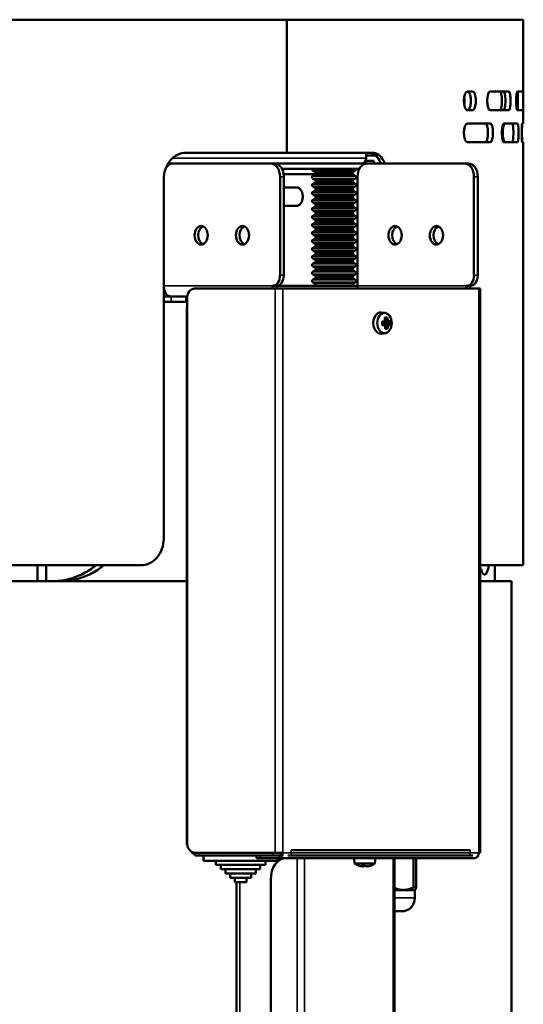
# Model space of a CAD drawing. Header units: millimetres. Extents: x -1252 to 7038, y -1657 to 2073.
# Tile 54 of 54: x 6829 to 7018, y 466 to 836. Entities that reach past the tile are written whole.
import ezdxf

# ---------------------------------------------------------------- set-up
doc = ezdxf.new("R2010")
doc.units = ezdxf.units.MM
doc.layers.add('Видимые тонкие (ГОСТ)', color=7, linetype='Continuous', lineweight=35)
doc.layers.add('Видимый контур (ГОСТ)', color=7, linetype='Continuous', lineweight=50)

msp = doc.modelspace()

# ---------------------------------------------------------------- linework, layer by layer
at = {"layer": 'Видимые тонкие (ГОСТ)'}
for p, q in [((6886.24, 784), (6958.93, 784)), ((6957.52, 781.34), (6957.52, 782)), ((6926.59, 777), (6928, 777)), ((6938.84, 779.39), (6955.01, 779.39)), ((6938.84, 777.21), (6955.01, 777.21)), ((6939.65, 778.82), (6954.2, 778.82)), ((6939.65, 777.78), (6954.2, 777.78)), ((6999.52, 777), (7000.94, 777)), ((6938.84, 776.39), (6955.01, 776.39)), ((6938.84, 774.21), (6955.01, 774.21)), ((6938.84, 773.39), (6955.01, 773.39)), ((6939.65, 775.82), (6954.2, 775.82)), ((6939.65, 774.78), (6954.2, 774.78)), ((6938.84, 771.21), (6955.01, 771.21)), ((6938.84, 770.39), (6955.01, 770.39)), ((6939.65, 772.82), (6954.2, 772.82)), ((6939.65, 771.78), (6954.2, 771.78)), ((6939.65, 769.82), (6954.2, 769.82)), ((6938.84, 768.21), (6955.01, 768.21)), ((6938.84, 767.39), (6955.01, 767.39)), ((6939.65, 768.78), (6954.2, 768.78)), ((6939.65, 766.82), (6954.2, 766.82)), ((6938.84, 765.21), (6955.01, 765.21)), ((6938.84, 764.39), (6955.01, 764.39)), ((6938.84, 762.21), (6955.01, 762.21)), ((6939.65, 765.78), (6954.2, 765.78)), ((6939.65, 763.82), (6954.2, 763.82)), ((6939.65, 762.78), (6954.2, 762.78)), ((6938.84, 761.39), (6955.01, 761.39)), ((6938.84, 759.21), (6955.01, 759.21)), ((6938.84, 758.39), (6955.01, 758.39)), ((6939.65, 760.82), (6954.2, 760.82)), ((6939.65, 759.78), (6954.2, 759.78)), ((6938.84, 756.21), (6955.01, 756.21)), ((6938.84, 755.39), (6955.01, 755.39)), ((6939.65, 757.82), (6954.2, 757.82)), ((6939.65, 756.78), (6954.2, 756.78)), ((6939.65, 754.82), (6954.2, 754.82)), ((6938.84, 753.21), (6955.01, 753.21)), ((6938.84, 752.39), (6955.01, 752.39)), ((6939.65, 753.78), (6954.2, 753.78)), ((6939.65, 751.82), (6954.2, 751.82)), ((6938.84, 750.21), (6955.01, 750.21)), ((6938.84, 749.39), (6955.01, 749.39)), ((6939.65, 750.78), (6954.2, 750.78)), ((6939.65, 748.82), (6954.2, 748.82)), ((6939.65, 747.78), (6954.2, 747.78)), ((6938.84, 747.21), (6955.01, 747.21)), ((6938.84, 746.39), (6955.01, 746.39)), ((6938.84, 744.21), (6955.01, 744.21)), ((6939.65, 745.82), (6954.2, 745.82)), ((6939.65, 744.78), (6954.2, 744.78)), ((6928, 740), (6926.59, 740)), ((6938.84, 743.39), (6955.01, 743.39)), ((6938.84, 741.21), (6955.01, 741.21)), ((6938.84, 740.39), (6955.01, 740.39)), ((6939.65, 742.82), (6954.2, 742.82)), ((6939.65, 741.78), (6954.2, 741.78)), ((7000.94, 740), (6999.52, 740)), ((6938.84, 738.21), (6955.01, 738.21)), ((6938.84, 737.39), (6955.01, 737.39)), ((6939.65, 739.82), (6954.2, 739.82)), ((6939.65, 738.78), (6954.2, 738.78)), ((6939.65, 736.82), (6954.2, 736.82)), ((6882.86, 736), (6923.76, 736)), ((6924.82, 523), (6924.82, 735)), ((6927.65, 735), (6927.65, 523)), ((6955.74, 736), (6996.7, 736)), ((7001.29, 523), (7001.29, 735)), ((6885.63, 732), (6885.63, 730)), ((6896.15, 522), (6896.15, 523)), ((6919.17, 521), (6919.17, 522)), ((6923.76, 523), (6923.76, 522)), ((6926.24, 521), (6926.24, 522)), ((6927.65, 523), (7001.29, 523)), ((6930.83, 522), (6930.83, 524)), ((6998.1, 524), (6998.1, 522)), ((6933, -370.16), (6933, 521)), ((6935.82, -369.96), (6935.82, 521)), ((6969.1, 521), (6969.1, -369.96)), ((6911.46, 512), (6911.46, -256.78)), ((6969.69, 506), (6977.31, 506))]:
    msp.add_line(p, q, dxfattribs=at)
at = {"layer": 'Видимый контур (ГОСТ)'}
for p, q in [((6929.13, 836), (6413.06, 836)), ((6929.13, 786), (6929.13, 836)), ((6929.13, 836), (6929.2, 836)), ((7018.06, 836), (6929.2, 836)), ((6929.2, 836), (6929.2, 786)), ((7018.06, 797), (7018.06, 836)), ((6999.02, 809), (6997.05, 809)), ((7012.64, 809), (7005.52, 809)), ((7017.99, 809), (7015.83, 809)), ((6997.05, 802), (6999.02, 802)), ((7005.52, 802), (7012.64, 802)), ((7015.83, 802), (7017.99, 802)), ((7005.67, 797), (6997.05, 797)), ((7015.88, 797), (7010.81, 797)), ((7018.06, 797), (7017.65, 797)), ((6997.05, 790), (7005.67, 790)), ((7010.81, 790), (7015.88, 790)), ((7017.65, 790), (7018.06, 790)), ((7018.06, 631), (7018.06, 790)), ((6929.13, 786), (6891.23, 786)), ((6929.2, 786), (6929.13, 786)), ((6961.33, 786), (6929.2, 786)), ((6958.93, 786), (6958.93, 784)), ((6958.93, 785), (6962.45, 785)), ((6886.34, 782), (6884.55, 782)), ((6884.55, 782), (6886.34, 782)), ((6886.34, 782), (6923.06, 782)), ((6924.47, 782), (6923.06, 782)), ((6957.52, 782), (6924.47, 782)), ((6924.47, 782), (6957.52, 782)), ((6957.52, 782), (6959.27, 782)), ((6957.87, 782.06), (6957.87, 782)), ((6958.2, 782.25), (6958.2, 782)), ((6959.27, 782), (6958.2, 782)), ((6958.74, 783), (6961.92, 783)), ((6995.99, 782), (6959.27, 782)), ((6961.92, 782), (6961.92, 783)), ((6997.41, 782), (6995.99, 782)), ((6926.59, 777), (6926.59, 740)), ((6927.3, 780), (6956.45, 780)), ((6939.87, 778), (6927.93, 778)), ((6928, 777), (6928, 740)), ((6939.65, 778.82), (6938.84, 779.39)), ((6939.65, 777.78), (6938.84, 777.21)), ((6940.03, 778.3), (6953.82, 778.3)), ((6954.2, 778.82), (6955.01, 779.39)), ((6954.2, 777.78), (6955.01, 777.21)), ((6955.74, 777), (6955.74, 736)), ((6999.52, 777), (6999.52, 740)), ((7000.94, 740), (7000.94, 777)), ((6882.86, 641), (6882.86, 776)), ((6939.65, 775.82), (6938.84, 776.39)), ((6939.65, 774.78), (6938.84, 774.21)), ((6939.65, 772.82), (6938.84, 773.39)), ((6940.03, 775.3), (6953.82, 775.3)), ((6954.2, 775.82), (6955.01, 776.39)), ((6954.2, 774.78), (6955.01, 774.21)), ((6954.2, 772.82), (6955.01, 773.39)), ((6928, 773), (6932.75, 773)), ((6939.65, 771.78), (6938.84, 771.21)), ((6939.65, 769.82), (6938.84, 770.39)), ((6940.03, 772.3), (6953.82, 772.3)), ((6954.2, 771.78), (6955.01, 771.21)), ((6954.2, 769.82), (6955.01, 770.39)), ((6932.75, 766), (6928, 766)), ((6939.65, 768.78), (6938.84, 768.21)), ((6939.65, 766.82), (6938.84, 767.39)), ((6940.03, 769.3), (6953.82, 769.3)), ((6940.03, 766.3), (6953.82, 766.3)), ((6954.2, 768.78), (6955.01, 768.21)), ((6954.2, 766.82), (6955.01, 767.39)), ((6939.65, 765.78), (6938.84, 765.21)), ((6939.65, 763.82), (6938.84, 764.39)), ((6939.65, 762.78), (6938.84, 762.21)), ((6940.03, 763.3), (6953.82, 763.3)), ((6954.2, 765.78), (6955.01, 765.21)), ((6954.2, 763.82), (6955.01, 764.39)), ((6954.2, 762.78), (6955.01, 762.21)), ((6939.65, 760.82), (6938.84, 761.39)), ((6939.65, 759.78), (6938.84, 759.21)), ((6939.65, 757.82), (6938.84, 758.39)), ((6940.03, 760.3), (6953.82, 760.3)), ((6954.2, 760.82), (6955.01, 761.39)), ((6954.2, 759.78), (6955.01, 759.21)), ((6954.2, 757.82), (6955.01, 758.39)), ((6939.65, 756.78), (6938.84, 756.21)), ((6939.65, 754.82), (6938.84, 755.39)), ((6940.03, 757.3), (6953.82, 757.3)), ((6954.2, 756.78), (6955.01, 756.21)), ((6954.2, 754.82), (6955.01, 755.39)), ((6939.65, 753.78), (6938.84, 753.21)), ((6939.65, 751.82), (6938.84, 752.39)), ((6940.03, 754.3), (6953.82, 754.3)), ((6940.03, 751.3), (6953.82, 751.3)), ((6954.2, 753.78), (6955.01, 753.21)), ((6954.2, 751.82), (6955.01, 752.39)), ((6939.65, 750.78), (6938.84, 750.21)), ((6939.65, 748.82), (6938.84, 749.39)), ((6939.65, 747.78), (6938.84, 747.21)), ((6940.03, 748.3), (6953.82, 748.3)), ((6954.2, 750.78), (6955.01, 750.21)), ((6954.2, 748.82), (6955.01, 749.39)), ((6954.2, 747.78), (6955.01, 747.21)), ((6939.65, 745.82), (6938.84, 746.39)), ((6939.65, 744.78), (6938.84, 744.21)), ((6940.03, 745.3), (6953.82, 745.3)), ((6954.2, 745.82), (6955.01, 746.39)), ((6954.2, 744.78), (6955.01, 744.21)), ((6939.65, 742.82), (6938.84, 743.39)), ((6939.65, 741.78), (6938.84, 741.21)), ((6939.65, 739.82), (6938.84, 740.39)), ((6940.03, 742.3), (6953.82, 742.3)), ((6954.2, 742.82), (6955.01, 743.39)), ((6954.2, 741.78), (6955.01, 741.21)), ((6954.2, 739.82), (6955.01, 740.39)), ((6939.65, 738.78), (6938.84, 738.21)), ((6939.65, 736.82), (6938.84, 737.39)), ((6940.03, 739.3), (6953.82, 739.3)), ((6954.2, 738.78), (6955.01, 738.21)), ((6954.2, 736.82), (6955.01, 737.39)), ((6882.86, 734), (6883.19, 734)), ((6883.19, 734), (6882.86, 734)), ((6894.46, 735), (6924.82, 735)), ((6925.18, 736), (6923.76, 736)), ((6927.65, 735), (6924.82, 735)), ((6955.74, 736), (6925.18, 736)), ((6927.65, 735), (7001.29, 735)), ((6996.7, 736), (6998.11, 736)), ((7001.88, 735), (7001.29, 735)), ((7001.88, 523), (7001.88, 735)), ((6885.63, 732), (6882.86, 732)), ((6882.86, 730), (6885.63, 730)), ((6884.94, 732.13), (6884.94, 732)), ((6885.63, 732), (6891.29, 732)), ((6891.29, 730), (6885.63, 730)), ((6891.29, 730), (6891.29, 732)), ((6891.72, 732), (6891.29, 732)), ((6891.63, 731), (6891.63, 527)), ((6891.63, 728), (6891.53, 728)), ((6891.53, 526), (6891.53, 728)), ((6966.12, 725.81), (6964.72, 725.98)), ((6965.04, 721.57), (6965.75, 721.57)), ((6965.74, 721.57), (6965.72, 722.33)), ((6965.76, 721.56), (6965.75, 721.57)), ((6965.97, 721.67), (6965.77, 721.55)), ((6965.94, 722.43), (6965.84, 722.49)), ((6965.94, 722.43), (6967.2, 722.43)), ((6967.7, 721.71), (6965.97, 721.67)), ((6967.23, 721.67), (6965.97, 721.67)), ((6966.52, 723.95), (6966.07, 723.57)), ((6966.71, 723.06), (6966.16, 723.06)), ((6966.17, 723.02), (6966.17, 723.02)), ((6967.2, 722.44), (6967.2, 722.43)), ((6966.12, 718.19), (6964.72, 718.02)), ((6966.19, 720.46), (6966.66, 720.08)), ((6966.22, 720.98), (6966.78, 720.98)), ((6966.79, 720.98), (6966.78, 720.98)), ((6874.24, 631), (6790.93, 631)), ((6835.42, 631), (6835.42, 625)), ((6838.65, 625), (6838.65, 631)), ((7018.06, 631), (7001.88, 631)), ((7007.36, 625), (7007.36, 631)), ((6891.53, 625), (6795.38, 625)), ((7013.56, 625), (7001.88, 625)), ((7013.56, -325.38), (7013.56, 625)), ((6891.53, 526), (6891.72, 526)), ((6924.82, 523), (6894.46, 523)), ((6894.69, 522), (6894.69, 523)), ((6896.15, 522), (6894.69, 522)), ((6896.15, 522), (6898.91, 522)), ((6897.78, 522), (6897.78, 520)), ((6898.91, 522), (6906.25, 522)), ((6906.25, 522), (6923.76, 522)), ((6917.71, 522), (6917.71, 521)), ((6925.66, 522), (6923.76, 522)), ((6924.82, 523), (6927.65, 523)), ((6926.24, 522), (6925.66, 522)), ((6930.83, 522), (6929.5, 522)), ((6930.83, 524), (6998.1, 524)), ((6930.83, 522), (6998.1, 522)), ((6999.06, 522), (6998.1, 522)), ((7001.29, 523), (7001.88, 523)), ((6897.78, 520), (6925.78, 520)), ((6902.49, 520), (6902.49, 518.4)), ((6902.49, 518.4), (6921.08, 518.4)), ((6904.4, 518.4), (6904.4, 516.8)), ((6919.17, 521), (6917.71, 521)), ((6919.17, 521), (6926.24, 521)), ((6919.17, 518.4), (6919.17, 516.8)), ((6921.08, 520), (6921.08, 518.4)), ((6925.78, 521), (6925.78, 520)), ((6999.88, 521), (6926.24, 521)), ((6954.64, 519), (6954.47, 521)), ((6962.29, 519), (6954.64, 519)), ((6958.27, 518.1), (6958.09, 517.93)), ((6958.64, 518.13), (6958.84, 517.93)), ((6962.29, 519), (6962.47, 521)), ((6969.69, -369.98), (6969.69, 521)), ((6976.78, 521), (6976.78, 510)), ((6977.82, 510), (6977.82, 521)), ((6904.4, 516.8), (6919.17, 516.8)), ((6906.07, 516.8), (6906.07, 515.2)), ((6906.07, 515.2), (6917.5, 515.2)), ((6907.87, 515.2), (6907.87, 513.6)), ((6915.7, 515.2), (6915.7, 513.6)), ((6917.5, 516.8), (6917.5, 515.2)), ((6907.87, 513.6), (6915.7, 513.6)), ((6909.63, 513.6), (6909.63, 512)), ((6909.63, 512), (6913.94, 512)), ((6910.29, -260.88), (6910.29, 512)), ((6913.94, 513.6), (6913.94, 512)), ((6923.11, -244.97), (6923.11, 513)), ((6969.69, 509), (6972.96, 509)), ((6972.96, 509), (6977.31, 509)), ((6976.78, 510), (6977.82, 510)), ((6977.31, 509), (6977.4, 509.09)), ((6977.31, 509), (6977.31, 506)), ((6969.69, 501), (6972.31, 501))]:
    msp.add_line(p, q, dxfattribs=at)
for centre, radius, start, end in [((6939.12, 779.8), 0.5, 156.4218, 234.8183), ((6939.12, 776.8), 0.5, 125.1817, 234.8183), ((6939.07, 778), 1, 17.4576, 54.8183), ((6939.07, 778.6), 1, 305.1817, 342.5424), ((6954.77, 778), 1, 125.1817, 162.5424), ((6954.77, 778.6), 1, 197.4576, 234.8183), ((6954.72, 779.8), 0.5, 305.1817, 23.5782), ((6954.72, 776.8), 0.5, 305.1817, 54.8183), ((6939.12, 773.8), 0.5, 125.1817, 234.8183), ((6939.07, 775), 1, 17.4576, 54.8183), ((6939.07, 775.6), 1, 305.1817, 342.5424), ((6954.77, 775), 1, 125.1817, 162.5424), ((6954.77, 775.6), 1, 197.4576, 234.8183), ((6954.72, 773.8), 0.5, 305.1817, 54.8183), ((6939.12, 770.8), 0.5, 125.1817, 234.8183), ((6939.07, 772), 1, 17.4576, 54.8183), ((6939.07, 772.6), 1, 305.1817, 342.5424), ((6939.07, 769), 1, 17.4576, 54.8183), ((6954.77, 772), 1, 125.1817, 162.5424), ((6954.77, 772.6), 1, 197.4576, 234.8183), ((6954.77, 769), 1, 125.1817, 162.5424), ((6954.72, 770.8), 0.5, 305.1817, 54.8183), ((6939.12, 767.8), 0.5, 125.1817, 234.8183), ((6939.07, 769.6), 1, 305.1817, 342.5424), ((6939.07, 766), 1, 17.4576, 54.8183), ((6939.07, 766.6), 1, 305.1817, 342.5424), ((6954.77, 769.6), 1, 197.4576, 234.8183), ((6954.77, 766), 1, 125.1817, 162.5424), ((6954.77, 766.6), 1, 197.4576, 234.8183), ((6954.72, 767.8), 0.5, 305.1817, 54.8183), ((6939.12, 764.8), 0.5, 125.1817, 234.8183), ((6939.12, 761.8), 0.5, 125.1817, 234.8183), ((6939.07, 763), 1, 17.4576, 54.8183), ((6939.07, 763.6), 1, 305.1817, 342.5424), ((6954.77, 763), 1, 125.1817, 162.5424), ((6954.77, 763.6), 1, 197.4576, 234.8183), ((6954.72, 764.8), 0.5, 305.1817, 54.8183), ((6954.72, 761.8), 0.5, 305.1817, 54.8183), ((6939.12, 758.8), 0.5, 125.1817, 234.8183), ((6939.07, 760), 1, 17.4576, 54.8183), ((6939.07, 760.6), 1, 305.1817, 342.5424), ((6954.77, 760), 1, 125.1817, 162.5424), ((6954.77, 760.6), 1, 197.4576, 234.8183), ((6954.72, 758.8), 0.5, 305.1817, 54.8183), ((6939.12, 755.8), 0.5, 125.1817, 234.8183), ((6939.07, 757), 1, 17.4576, 54.8183), ((6939.07, 757.6), 1, 305.1817, 342.5424), ((6939.07, 754), 1, 17.4576, 54.8183), ((6954.77, 757), 1, 125.1817, 162.5424), ((6954.77, 757.6), 1, 197.4576, 234.8183), ((6954.77, 754), 1, 125.1817, 162.5424), ((6954.72, 755.8), 0.5, 305.1817, 54.8183), ((6939.12, 752.8), 0.5, 125.1817, 234.8183), ((6939.07, 754.6), 1, 305.1817, 342.5424), ((6939.07, 751), 1, 17.4576, 54.8183), ((6939.07, 751.6), 1, 305.1817, 342.5424), ((6954.77, 754.6), 1, 197.4576, 234.8183), ((6954.77, 751), 1, 125.1817, 162.5424), ((6954.77, 751.6), 1, 197.4576, 234.8183), ((6954.72, 752.8), 0.5, 305.1817, 54.8183), ((6939.12, 749.8), 0.5, 125.1817, 234.8183), ((6939.07, 748), 1, 17.4576, 54.8183), ((6939.07, 748.6), 1, 305.1817, 342.5424), ((6954.77, 748), 1, 125.1817, 162.5424), ((6954.77, 748.6), 1, 197.4576, 234.8183), ((6954.72, 749.8), 0.5, 305.1817, 54.8183), ((6939.12, 746.8), 0.5, 125.1817, 234.8183), ((6939.12, 743.8), 0.5, 125.1817, 234.8183), ((6939.07, 745), 1, 17.4576, 54.8183), ((6939.07, 745.6), 1, 305.1817, 342.5424), ((6954.77, 745), 1, 125.1817, 162.5424), ((6954.77, 745.6), 1, 197.4576, 234.8183), ((6954.72, 746.8), 0.5, 305.1817, 54.8183), ((6954.72, 743.8), 0.5, 305.1817, 54.8183), ((6939.12, 740.8), 0.5, 125.1817, 234.8183), ((6939.07, 742), 1, 17.4576, 54.8183), ((6939.07, 742.6), 1, 305.1817, 342.5424), ((6954.77, 742), 1, 125.1817, 162.5424), ((6954.77, 742.6), 1, 197.4576, 234.8183), ((6954.72, 740.8), 0.5, 305.1817, 54.8183), ((6939.12, 737.8), 0.5, 125.1817, 234.8183), ((6939.07, 739), 1, 17.4576, 54.8183), ((6939.07, 739.6), 1, 305.1817, 342.5424), ((6939.07, 736), 1, 0, 54.8183), ((6954.77, 736), 1, 125.1817, 180), ((6954.77, 739), 1, 125.1817, 162.5424), ((6954.77, 739.6), 1, 197.4576, 234.8183), ((6954.72, 737.8), 0.5, 305.1817, 54.8183), ((6958.47, 524.23), 6.48, 233.8057, 250.6868), ((6958.47, 524.23), 6.48, 289.3132, 306.1943), ((6972.31, 506), 5, 270, 0)]:
    msp.add_arc(centre, radius, start, end, dxfattribs=at)
for centre, major_axis, ratio, start_param, end_param in [((6886.34, 777), (0, 5), 0.706117, 0, 0.85428), ((6923.06, 777), (0, 5), 0.706117, 4.712389, 6.283185), ((6924.47, 777), (0, 5), 0.706117, 4.712389, 6.283185), ((6959.27, 777), (0, 5), 0.706117, 0, 1.570796), ((6957.52, 784), (0, -2), 0.706117, 0, 1.570796), ((6995.99, 777), (0, 5), 0.706117, 4.712389, 6.283185), ((6997.41, 777), (0, 5), 0.706117, 4.712389, 6.283185), ((6898.35, 755), (0, 3.5), 0.706117, 0.290587, 2.851006), ((6913.88, 755), (0, 3.5), 0.706117, 0.290587, 2.851006), ((6971.28, 755), (0, 3.5), 0.706117, 0.290587, 2.851006), ((6986.82, 755), (0, 3.5), 0.706117, 0.290587, 2.851006), ((6923.76, 740), (0, -4), 0.706117, 0, 1.570796), ((6925.18, 740), (0, -4), 0.706117, 0, 1.570796), ((6996.7, 740), (0, -4), 0.706117, 0, 1.570796), ((6998.11, 740), (0, -4), 0.706117, 0, 1.570796), ((6885.64, 736), (0, -4), 0.708095, 4.900854, 6.283185), ((6894.46, 731), (0, 4), 0.706117, 0, 1.570796), ((6926.6, 736), (0, 4), 0.708095, 1.570796, 1.823477), ((6926.6, 736), (0, -2), 0.708095, 4.712389, 5.235988), ((6954.33, 736), (0, -2), 0.708095, 1.047198, 1.570796), ((6995.28, 736), (0, 2), 0.708095, 4.18879, 4.712389), ((6995.28, 736), (0, -4), 0.708095, 1.318116, 1.570796), ((6891.29, 728), (0, 4), 0.706117, 6.132565, 6.283185), ((6891.29, 728), (0, 2), 0.706117, 6.03845, 6.283185), ((6964.47, 722), (0, -4), 0.708095, 3.053746, 6.371032), ((6962.17, 722.69), (-6.44, -0.22), 0.034571, 2.02539, 2.172869), ((6963.39, 722.05), (0.28, -6.35), 0.257044, 1.42646, 1.643571), ((6962.18, 722.38), (6.16, 0.21), 0.034571, 5.19061, 5.326047), ((6962.2, 721.62), (-6.16, -0.21), 0.034571, 2.049085, 2.184455), ((6961.66, 722.68), (4.8, 3.75), 0.523147, 5.226976, 5.378089), ((6991.28, 768.82), (-32.98, -48.91), 0.182979, 0.460969, 0.461187), ((6961.71, 721.25), (-5.13, 3.29), 0.474256, 4.000531, 4.151645), ((6961.5, 722.88), (-5, -3.91), 0.523147, 2.108218, 2.213662), ((6962.67, 720.92), (-5.81, -2.57), 0.323906, 3.762611, 3.979722), ((6961.7, 721.97), (0.44, -6.43), 0.705271, 1.703339, 1.850819), ((6961.92, 721.98), (-0.43, 6.14), 0.705271, 4.833346, 4.983408), ((6962.46, 722.02), (0.43, -6.14), 0.705271, 1.691754, 1.841815), ((6995.34, 680.92), (-36.38, 44.21), 0.176041, 5.800875, 5.801094), ((6962.67, 722.75), (5.13, -3.29), 0.474256, 0.858939, 1.010052), ((6962.72, 721.32), (-4.8, -3.75), 0.523147, 2.085383, 2.236497), ((6962.68, 722.03), (-0.44, 6.43), 0.705271, 4.844932, 4.992411), ((6962.81, 722.97), (-5.34, 3.43), 0.474256, 4.023366, 4.12881), ((6962.18, 722.38), (6.16, 0.21), 0.034571, 5.665531, 5.815592), ((6962.2, 721.62), (-6.16, -0.21), 0.034571, 2.523938, 2.673999), ((6933.1, 675.18), (32.98, 48.91), 0.182979, 6.067511, 6.067729), ((6962.17, 722.69), (-6.44, -0.22), 0.034571, 2.535524, 2.683003), ((6962.21, 721.31), (6.44, 0.22), 0.034571, 5.677116, 5.824596), ((6961.87, 721.95), (-1.02, 6.27), 0.964746, 4.472094, 4.689205), ((6962.21, 721.31), (6.44, 0.22), 0.034571, 5.166982, 5.314462), ((6961.57, 721.03), (5.34, -3.43), 0.474256, 0.881774, 0.987217), ((6961.7, 721.97), (0.44, -6.43), 0.705271, 1.193205, 1.340685), ((6962.59, 723.08), (5.96, -2.22), 0.383796, 5.472953, 5.690064), ((6961.92, 721.98), (-0.43, 6.14), 0.705271, 4.343802, 4.493863), ((6929.04, 763.08), (36.38, -44.21), 0.176041, 0.194333, 0.194552), ((6962.46, 722.02), (0.43, -6.14), 0.705271, 1.202209, 1.35227), ((6962.68, 722.03), (-0.44, 6.43), 0.705271, 4.334798, 4.482277), ((6962.88, 721.12), (5, 3.91), 0.523147, 5.249811, 5.355254), ((6894.46, 527), (0, -4), 0.706117, 4.712389, 6.283185), ((6895.53, 526), (0, -4), 0.706117, 5.470942, 5.98394), ((6926.24, 523), (0, -2), 0.706117, 0, 1.570796), ((6926.24, 523), (0, -1), 0.706117, 0, 1.570796), ((6999.88, 523), (0, -2), 0.706117, 0, 1.570796), ((6928.76, 513), (0, 8), 0.706117, 0, 1.570796), ((6927.7, 511), (0, 10), 0.706117, 6.204138, 6.283185), ((6958.31, 524.23), (0, -6.44), 0.975466, 5.954379, 6.101858), ((6959.52, 523.6), (-3.24, -5.47), 0.19069, 0.00375, 0.075426), ((6957.79, 524.23), (0, -6.44), 0.220149, 5.954379, 6.101858), ((6958.7, 523.6), (-5.94, -2.27), 0.844935, 1.038039, 1.25515), ((6957.79, 524.23), (0, -6.44), 0.220149, 0.181327, 0.209435), ((6958.23, 523.6), (5.94, -2.27), 0.844935, 5.06233, 5.093411), ((6959.14, 524.23), (0, -6.44), 0.220149, 5.954379, 6.101858), ((6958.31, 524.23), (0, -6.44), 0.975466, 0.181327, 0.328807), ((6958.62, 524.23), (0, -6.44), 0.975466, 0.181327, 0.314732), ((6957.41, 523.6), (3.24, -5.47), 0.19069, 6.062324, 6.245141), ((6957.36, 524.23), (0, -6.34), 0.53409, 6.230463, 6.335907), ((6957.77, 524.23), (0, -6.34), 0.845428, 6.236626, 6.335907), ((6959.17, 524.23), (0, -6.34), 0.845428, 6.230463, 6.335907), ((6959.57, 524.23), (0, -6.34), 0.53409, 6.236626, 6.335907)]:
    msp.add_ellipse(centre, major_axis=major_axis, ratio=ratio, start_param=start_param, end_param=end_param, dxfattribs=at)
for centre, major_axis, ratio in [((6896.93, 755), (0, 3.5), 0.706117), ((6912.47, 755), (0, 3.5), 0.706117), ((6969.86, 755), (0, 3.5), 0.706117), ((6985.4, 755), (0, 3.5), 0.706117), ((6965.88, 722), (0, 3.83), 0.708095)]:
    msp.add_ellipse(centre, major_axis=major_axis, ratio=ratio, dxfattribs=at)
for points, knots in [([(6997.05, 802), (6996.89, 802), (6996.72, 802.09), (6996.4, 802.44), (6996.25, 802.71), (6996.02, 803.34), (6995.92, 803.73), (6995.78, 804.59), (6995.75, 805.06), (6995.75, 805.94), (6995.78, 806.41), (6995.92, 807.27), (6996.02, 807.66), (6996.25, 808.29), (6996.4, 808.55), (6996.72, 808.91), (6996.89, 809), (6997.05, 809)], [-1.582128, -1.582128, -1.582128, -1.582128, -1.450279, -1.450279, -1.318429, -1.318429, -1.186588, -1.186588, -1.054746, -1.054746, -0.922904, -0.922904, -0.791062, -0.791062, -0.659213, -0.659213, -0.527364, -0.527364, -0.527364, -0.527364]), ([(6995.84, 806.76), (6995.9, 806.35), (6995.92, 805.91), (6995.92, 805.5), (6995.92, 805.09), (6995.9, 804.64), (6995.84, 804.23)], [1.9858866, 1.9858866, 1.9858866, 1.9858866, 2.1102143, 2.1102143, 2.1102143, 2.234542, 2.234542, 2.234542, 2.234542]), ([(6997.15, 802), (6997.31, 802), (6997.47, 802.09), (6997.77, 802.44), (6997.9, 802.71), (6998.11, 803.34), (6998.2, 803.73), (6998.33, 804.59), (6998.36, 805.06), (6998.36, 805.94), (6998.33, 806.41), (6998.2, 807.27), (6998.11, 807.66), (6997.9, 808.29), (6997.77, 808.55), (6997.47, 808.91), (6997.31, 809), (6997.15, 809)], [0.527368, 0.527368, 0.527368, 0.527368, 0.659226, 0.659226, 0.791083, 0.791083, 0.922925, 0.922925, 1.054766, 1.054766, 1.186608, 1.186608, 1.31845, 1.31845, 1.450307, 1.450307, 1.582164, 1.582164, 1.582164, 1.582164]), ([(6999.02, 809), (6999.17, 809), (6999.33, 808.91), (6999.63, 808.55), (6999.77, 808.29), (6999.98, 807.66), (7000.07, 807.27), (7000.19, 806.41), (7000.22, 805.94), (7000.22, 805.06), (7000.19, 804.59), (7000.07, 803.73), (6999.98, 803.34), (6999.77, 802.71), (6999.63, 802.44), (6999.33, 802.09), (6999.17, 802), (6999.02, 802)], [-1.582163, -1.582163, -1.582163, -1.582163, -1.450306, -1.450306, -1.31845, -1.31845, -1.186608, -1.186608, -1.054766, -1.054766, -0.922924, -0.922924, -0.791082, -0.791082, -0.659225, -0.659225, -0.527368, -0.527368, -0.527368, -0.527368]), ([(7005.52, 802), (7005.4, 802), (7005.26, 802.09), (7005.01, 802.45), (7004.9, 802.71), (7004.71, 803.34), (7004.63, 803.73), (7004.53, 804.59), (7004.5, 805.06), (7004.5, 805.5), (7004.5, 805.94), (7004.53, 806.41), (7004.63, 807.27), (7004.71, 807.66), (7004.9, 808.28), (7005.01, 808.55), (7005.26, 808.91), (7005.4, 809), (7005.52, 809)], [-0.528276, -0.528276, -0.528276, -0.528276, -0.395963, -0.395963, -0.26365, -0.26365, -0.131825, -0.131825, 0, 0, 0, 0.131825, 0.131825, 0.26365, 0.26365, 0.395963, 0.395963, 0.528276, 0.528276, 0.528276, 0.528276]), ([(7009.28, 809), (7009.37, 809), (7009.47, 808.91), (7009.65, 808.55), (7009.73, 808.28), (7009.85, 807.66), (7009.91, 807.27), (7009.98, 806.41), (7010, 805.94), (7010, 805.5), (7010, 805.06), (7009.98, 804.59), (7009.91, 803.73), (7009.85, 803.34), (7009.73, 802.71), (7009.65, 802.44), (7009.47, 802.09), (7009.37, 802), (7009.28, 802)], [1.582931, 1.582931, 1.582931, 1.582931, 1.714958, 1.714958, 1.846984, 1.846984, 1.978821, 1.978821, 2.110658, 2.110658, 2.110658, 2.242494, 2.242494, 2.374331, 2.374331, 2.506358, 2.506358, 2.638385, 2.638385, 2.638385, 2.638385]), ([(7010.68, 802), (7010.76, 802), (7010.85, 802.09), (7011.01, 802.44), (7011.08, 802.71), (7011.19, 803.34), (7011.24, 803.73), (7011.3, 804.59), (7011.32, 805.06), (7011.32, 805.94), (7011.3, 806.41), (7011.24, 807.27), (7011.19, 807.66), (7011.08, 808.29), (7011.01, 808.55), (7010.85, 808.91), (7010.76, 809), (7010.68, 809)], [0.527398, 0.527398, 0.527398, 0.527398, 0.659284, 0.659284, 0.79117, 0.79117, 0.923011, 0.923011, 1.054852, 1.054852, 1.186694, 1.186694, 1.318535, 1.318535, 1.450421, 1.450421, 1.582307, 1.582307, 1.582307, 1.582307]), ([(7012.64, 809), (7012.72, 809), (7012.81, 808.91), (7012.96, 808.55), (7013.04, 808.29), (7013.15, 807.66), (7013.2, 807.27), (7013.26, 806.41), (7013.28, 805.94), (7013.28, 805.06), (7013.26, 804.59), (7013.2, 803.73), (7013.15, 803.34), (7013.04, 802.71), (7012.96, 802.44), (7012.81, 802.09), (7012.72, 802), (7012.64, 802)], [-1.582304, -1.582304, -1.582304, -1.582304, -1.450419, -1.450419, -1.318533, -1.318533, -1.186692, -1.186692, -1.054851, -1.054851, -0.923009, -0.923009, -0.791168, -0.791168, -0.659283, -0.659283, -0.527398, -0.527398, -0.527398, -0.527398]), ([(7015.83, 802), (7015.78, 802), (7015.72, 802.09), (7015.61, 802.45), (7015.56, 802.71), (7015.48, 803.34), (7015.44, 803.73), (7015.4, 804.59), (7015.38, 805.06), (7015.38, 805.5), (7015.38, 805.94), (7015.4, 806.41), (7015.44, 807.27), (7015.48, 807.66), (7015.56, 808.28), (7015.61, 808.55), (7015.72, 808.91), (7015.78, 809), (7015.83, 809)], [-0.528063, -0.528063, -0.528063, -0.528063, -0.395861, -0.395861, -0.26366, -0.26366, -0.13183, -0.13183, 0, 0, 0, 0.13183, 0.13183, 0.26366, 0.26366, 0.395861, 0.395861, 0.528063, 0.528063, 0.528063, 0.528063]), ([(7015.77, 808.97), (7015.78, 808.93), (7015.8, 808.85), (7015.83, 808.55), (7015.84, 808.28), (7015.86, 807.66), (7015.87, 807.27), (7015.89, 806.41), (7015.89, 805.94), (7015.89, 805.5), (7015.89, 805.06), (7015.89, 804.59), (7015.87, 803.73), (7015.86, 803.34), (7015.84, 802.71), (7015.83, 802.44), (7015.8, 802.15), (7015.78, 802.07), (7015.77, 802.03)], [1.6300465, 1.6300465, 1.6300465, 1.6300465, 1.715455, 1.715455, 1.8475633, 1.8475633, 1.9793968, 1.9793968, 2.1112304, 2.1112304, 2.1112304, 2.2430639, 2.2430639, 2.3748975, 2.3748975, 2.5070058, 2.5070058, 2.5924142, 2.5924142, 2.5924142, 2.5924142]), ([(7015.99, 802), (7016, 802), (7016.01, 802.09), (7016.02, 802.44), (7016.03, 802.71), (7016.04, 803.34), (7016.04, 803.73), (7016.04, 804.59), (7016.05, 805.06), (7016.05, 805.94), (7016.04, 806.41), (7016.04, 807.27), (7016.04, 807.66), (7016.03, 808.29), (7016.02, 808.55), (7016.01, 808.91), (7016, 809), (7015.99, 809)], [0.527457, 0.527457, 0.527457, 0.527457, 0.659387, 0.659387, 0.791317, 0.791317, 0.923157, 0.923157, 1.054997, 1.054997, 1.186837, 1.186837, 1.318677, 1.318677, 1.450607, 1.450607, 1.582537, 1.582537, 1.582537, 1.582537]), ([(7017.99, 809), (7018, 809), (7018.01, 808.91), (7018.02, 808.55), (7018.03, 808.29), (7018.04, 807.66), (7018.04, 807.27), (7018.04, 806.41), (7018.04, 805.94), (7018.04, 805.06), (7018.04, 804.59), (7018.04, 803.73), (7018.04, 803.34), (7018.03, 802.71), (7018.02, 802.44), (7018.01, 802.09), (7018, 802), (7017.99, 802)], [-1.582531, -1.582531, -1.582531, -1.582531, -1.450602, -1.450602, -1.318674, -1.318674, -1.186834, -1.186834, -1.054994, -1.054994, -0.923153, -0.923153, -0.791313, -0.791313, -0.659385, -0.659385, -0.527456, -0.527456, -0.527456, -0.527456]), ([(6997.05, 790), (6996.89, 790), (6996.72, 790.09), (6996.4, 790.44), (6996.25, 790.71), (6996.02, 791.34), (6995.92, 791.73), (6995.78, 792.59), (6995.75, 793.06), (6995.75, 793.94), (6995.78, 794.41), (6995.92, 795.27), (6996.02, 795.66), (6996.25, 796.29), (6996.4, 796.55), (6996.72, 796.91), (6996.89, 797), (6997.05, 797)], [-1.582128, -1.582128, -1.582128, -1.582128, -1.450279, -1.450279, -1.318429, -1.318429, -1.186588, -1.186588, -1.054746, -1.054746, -0.922904, -0.922904, -0.791062, -0.791062, -0.659213, -0.659213, -0.527364, -0.527364, -0.527364, -0.527364]), ([(7003.8, 790), (7003.92, 790), (7004.06, 790.09), (7004.3, 790.45), (7004.41, 790.71), (7004.58, 791.34), (7004.65, 791.73), (7004.75, 792.59), (7004.77, 793.06), (7004.77, 793.94), (7004.75, 794.41), (7004.65, 795.27), (7004.58, 795.66), (7004.41, 796.28), (7004.3, 796.55), (7004.06, 796.91), (7003.92, 797), (7003.8, 797)], [0.528132, 0.528132, 0.528132, 0.528132, 0.660482, 0.660482, 0.792832, 0.792832, 0.924655, 0.924655, 1.056479, 1.056479, 1.188303, 1.188303, 1.320127, 1.320127, 1.452476, 1.452476, 1.584826, 1.584826, 1.584826, 1.584826]), ([(7005.67, 797), (7005.8, 797), (7005.93, 796.91), (7006.17, 796.55), (7006.28, 796.29), (7006.45, 795.66), (7006.52, 795.27), (7006.62, 794.41), (7006.65, 793.94), (7006.65, 793.06), (7006.62, 792.59), (7006.52, 791.73), (7006.45, 791.34), (7006.28, 790.71), (7006.17, 790.45), (7005.93, 790.09), (7005.8, 790), (7005.67, 790)], [-1.58479, -1.58479, -1.58479, -1.58479, -1.452576, -1.452576, -1.320362, -1.320362, -1.188409, -1.188409, -1.056456, -1.056456, -0.924632, -0.924632, -0.792808, -0.792808, -0.660465, -0.660465, -0.528122, -0.528122, -0.528122, -0.528122]), ([(7010.81, 790), (7010.71, 790), (7010.61, 790.09), (7010.42, 790.44), (7010.33, 790.71), (7010.19, 791.34), (7010.13, 791.73), (7010.05, 792.59), (7010.03, 793.06), (7010.03, 793.5), (7010.03, 793.94), (7010.05, 794.41), (7010.13, 795.27), (7010.19, 795.66), (7010.33, 796.29), (7010.42, 796.55), (7010.61, 796.91), (7010.71, 797), (7010.81, 797)], [-0.527387, -0.527387, -0.527387, -0.527387, -0.395536, -0.395536, -0.263684, -0.263684, -0.131842, -0.131842, 0, 0, 0, 0.131842, 0.131842, 0.263684, 0.263684, 0.395536, 0.395536, 0.527387, 0.527387, 0.527387, 0.527387]), ([(7011.11, 797), (7011.02, 797), (7010.92, 796.91), (7010.73, 796.55), (7010.64, 796.28), (7010.5, 795.66), (7010.44, 795.27), (7010.36, 794.41), (7010.34, 793.94), (7010.34, 793.06), (7010.36, 792.59), (7010.44, 791.73), (7010.5, 791.34), (7010.64, 790.72), (7010.73, 790.45), (7010.92, 790.09), (7011.02, 790), (7011.11, 790)], [-1.587191, -1.587191, -1.587191, -1.587191, -1.454415, -1.454415, -1.32164, -1.32164, -1.189834, -1.189834, -1.058028, -1.058028, -0.926223, -0.926223, -0.794417, -0.794417, -0.661642, -0.661642, -0.528866, -0.528866, -0.528866, -0.528866]), ([(7013.92, 790), (7013.97, 790), (7014.03, 790.09), (7014.12, 790.45), (7014.17, 790.72), (7014.24, 791.34), (7014.27, 791.73), (7014.31, 792.59), (7014.32, 793.06), (7014.32, 793.94), (7014.31, 794.41), (7014.27, 795.27), (7014.24, 795.66), (7014.17, 796.28), (7014.12, 796.55), (7014.03, 796.91), (7013.97, 797), (7013.92, 797)], [0.528349, 0.528349, 0.528349, 0.528349, 0.660826, 0.660826, 0.793303, 0.793303, 0.925121, 0.925121, 1.05694, 1.05694, 1.188758, 1.188758, 1.320577, 1.320577, 1.453054, 1.453054, 1.585531, 1.585531, 1.585531, 1.585531]), ([(7015.88, 797), (7015.93, 797), (7015.99, 796.91), (7016.09, 796.55), (7016.13, 796.28), (7016.2, 795.66), (7016.23, 795.27), (7016.27, 794.41), (7016.28, 793.94), (7016.28, 793.06), (7016.27, 792.59), (7016.23, 791.73), (7016.2, 791.34), (7016.13, 790.72), (7016.09, 790.45), (7015.99, 790.09), (7015.93, 790), (7015.88, 790)], [-1.585485, -1.585485, -1.585485, -1.585485, -1.453016, -1.453016, -1.320548, -1.320548, -1.188729, -1.188729, -1.05691, -1.05691, -0.925092, -0.925092, -0.793273, -0.793273, -0.660804, -0.660804, -0.528336, -0.528336, -0.528336, -0.528336]), ([(7017.65, 790), (7017.63, 790), (7017.6, 790.09), (7017.55, 790.44), (7017.53, 790.71), (7017.49, 791.34), (7017.48, 791.73), (7017.46, 792.59), (7017.45, 793.06), (7017.45, 793.5), (7017.45, 793.94), (7017.46, 794.41), (7017.48, 795.27), (7017.49, 795.66), (7017.53, 796.29), (7017.55, 796.55), (7017.6, 796.91), (7017.63, 797), (7017.65, 797)], [-0.527365, -0.527365, -0.527365, -0.527365, -0.395524, -0.395524, -0.263683, -0.263683, -0.131841, -0.131841, 0, 0, 0, 0.131841, 0.131841, 0.263682, 0.263682, 0.395524, 0.395524, 0.527365, 0.527365, 0.527365, 0.527365]), ([(7017.72, 797), (7017.7, 797), (7017.68, 796.91), (7017.64, 796.55), (7017.61, 796.29), (7017.58, 795.66), (7017.56, 795.27), (7017.54, 794.41), (7017.54, 793.94), (7017.54, 793.06), (7017.54, 792.59), (7017.56, 791.73), (7017.58, 791.34), (7017.61, 790.72), (7017.64, 790.45), (7017.68, 790.09), (7017.7, 790), (7017.72, 790)], [-1.58629, -1.58629, -1.58629, -1.58629, -1.453874, -1.453874, -1.321457, -1.321457, -1.189447, -1.189447, -1.057438, -1.057438, -0.925625, -0.925625, -0.793812, -0.793812, -0.661199, -0.661199, -0.528585, -0.528585, -0.528585, -0.528585]), ([(6882.86, 776), (6882.86, 777.25), (6883.07, 778.59), (6883.93, 781.05), (6884.58, 782.17), (6886.07, 783.95), (6887.02, 784.72), (6889.08, 785.75), (6890.19, 786), (6891.23, 786)], [-6.068773, -6.068773, -6.068773, -6.068773, -5.692235, -5.692235, -5.315696, -5.315696, -4.932726, -4.932726, -4.549757, -4.549757, -4.549757, -4.549757]), ([(6964.54, 782), (6964.38, 782.38), (6964.2, 782.74), (6963.5, 783.96), (6962.86, 784.73), (6961.43, 785.75), (6960.64, 786), (6959.9, 786)], [3.6510248, 3.6510248, 3.6510248, 3.6510248, 3.7910463, 3.7910463, 4.1724529, 4.1724529, 4.5538594, 4.5538594, 4.5538594, 4.5538594]), ([(6961.33, 786), (6962.08, 786), (6962.86, 785.75), (6964.29, 784.73), (6964.94, 783.96), (6965.64, 782.74), (6965.82, 782.38), (6965.98, 782)], [-4.5534051, -4.5534051, -4.5534051, -4.5534051, -4.1720624, -4.1720624, -3.7907196, -3.7907196, -3.6507129, -3.6507129, -3.6507129, -3.6507129]), ([(6932.75, 773), (6933.05, 773), (6933.37, 772.91), (6933.97, 772.55), (6934.24, 772.29), (6934.66, 771.66), (6934.85, 771.27), (6935.09, 770.41), (6935.15, 769.94), (6935.15, 769.5), (6935.15, 769.06), (6935.09, 768.59), (6934.85, 767.73), (6934.66, 767.34), (6934.24, 766.71), (6933.97, 766.44), (6933.37, 766.09), (6933.05, 766), (6932.75, 766)], [1.583109, 1.583109, 1.583109, 1.583109, 1.715087, 1.715087, 1.847065, 1.847065, 1.978896, 1.978896, 2.110726, 2.110726, 2.110726, 2.242557, 2.242557, 2.374387, 2.374387, 2.506365, 2.506365, 2.638344, 2.638344, 2.638344, 2.638344]), ([(6882.86, 641), (6882.86, 639.75), (6882.65, 638.41), (6881.78, 635.96), (6881.13, 634.84), (6879.62, 633.06), (6878.64, 632.28), (6876.5, 631.25), (6875.33, 631), (6874.24, 631)], [-6.110732, -6.110732, -6.110732, -6.110732, -5.734663, -5.734663, -5.358593, -5.358593, -4.972162, -4.972162, -4.585731, -4.585731, -4.585731, -4.585731]), ([(6840.65, 625), (6842.42, 625), (6844.26, 625.18), (6847.89, 625.93), (6849.69, 626.51), (6853.13, 628.06), (6854.77, 629.02), (6856.65, 630.42), (6857.01, 630.71), (6857.36, 631)], [4.701334, 4.701334, 4.701334, 4.701334, 5.293372, 5.293372, 5.88541, 5.88541, 6.477448, 6.477448, 6.621309, 6.621309, 6.621309, 6.621309]), ([(6860.29, 631), (6859.94, 630.71), (6859.58, 630.42), (6857.71, 629.02), (6856.07, 628.05), (6852.65, 626.51), (6850.85, 625.93), (6847.23, 625.18), (6845.41, 625), (6843.64, 625)], [-6.61348, -6.61348, -6.61348, -6.61348, -6.4695, -6.4695, -5.878248, -5.878248, -5.286996, -5.286996, -4.695745, -4.695745, -4.695745, -4.695745]), ([(7005.09, 631), (7005.04, 630.67), (7004.98, 630.35), (7004.79, 629.5), (7004.65, 629.03), (7004.22, 627.87), (7003.88, 627.5), (7003.21, 627.5), (7002.83, 627.88), (7002.26, 629.07), (7002.06, 629.62), (7001.88, 630.24)], [5.819448, 5.819448, 5.819448, 5.819448, 5.971279, 5.971279, 6.257423, 6.257423, 6.82971, 6.82971, 7.406104, 7.406104, 7.722417, 7.722417, 7.722417, 7.722417])]:
    msp.add_open_spline(points, degree=3, knots=knots, dxfattribs=at)
for points in [[(6959.69, 785), (6959.44, 785), (6959.18, 784.92), (6958.93, 784.76)], [(6956.25, 779.58), (6956.19, 779.71), (6956.15, 779.85), (6956.1, 780)], [(6965.82, 722.63), (6965.79, 722.53), (6965.76, 722.43), (6965.73, 722.34)], [(6965.87, 721.25), (6965.83, 721.36), (6965.8, 721.46), (6965.76, 721.56)], [(6966.14, 723.13), (6966.15, 723.09), (6966.16, 723.05), (6966.17, 723.02)], [(6967.11, 723.19), (6966.98, 723.15), (6966.85, 723.1), (6966.72, 723.05)], [(6967.46, 722.74), (6967.37, 722.64), (6967.29, 722.54), (6967.2, 722.44)], [(6967.51, 721.37), (6967.41, 721.47), (6967.32, 721.57), (6967.23, 721.66)], [(6966.22, 720.81), (6966.22, 720.85), (6966.23, 720.9), (6966.24, 720.94)], [(6967.19, 720.87), (6967.06, 720.91), (6966.92, 720.95), (6966.79, 720.98)], [(6957.54, 517.89), (6957.63, 517.96), (6957.71, 518.03), (6957.8, 518.1)], [(6958.05, 517.89), (6958.12, 517.96), (6958.2, 518.03), (6958.27, 518.1)], [(6959.75, 517.89), (6959.74, 517.91), (6959.72, 517.93), (6959.71, 517.95)]]:
    msp.add_open_spline(points, degree=3, dxfattribs=at)
for points, weights in [([(6965.93, 724.04), (6965.96, 723.98), (6965.98, 723.91)], [1, 1.00025945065, 1]), ([(6966.52, 723.95), (6966.71, 724.03), (6966.91, 724.11)], [1, 1.00025945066, 1]), ([(6967.94, 722.79), (6967.8, 722.63), (6967.67, 722.48)], [1, 1.00025945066, 1]), ([(6967.7, 721.71), (6967.84, 721.57), (6967.99, 721.41)], [1, 1.00025945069, 1]), ([(6966.11, 720.05), (6966.1, 719.97), (6966.08, 719.89)], [1, 1.00025945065, 1]), ([(6967.05, 719.96), (6966.85, 720.02), (6966.66, 720.08)], [1, 1.00025945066, 1]), ([(6972.96, 509), (6971.38, 509), (6969.69, 509.74)], [1, 1.0193705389, 1.00535086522]), ([(6976.78, 510), (6974.78, 509), (6972.96, 509)], [1, 1.02247471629, 1]), ([(6977.4, 509.09), (6977.6, 509.29), (6977.82, 510)], [1.00938199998, 1.01580346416, 1])]:
    msp.add_rational_spline(points, weights, degree=2, dxfattribs=at)

doc.saveas('drawing.dxf')
